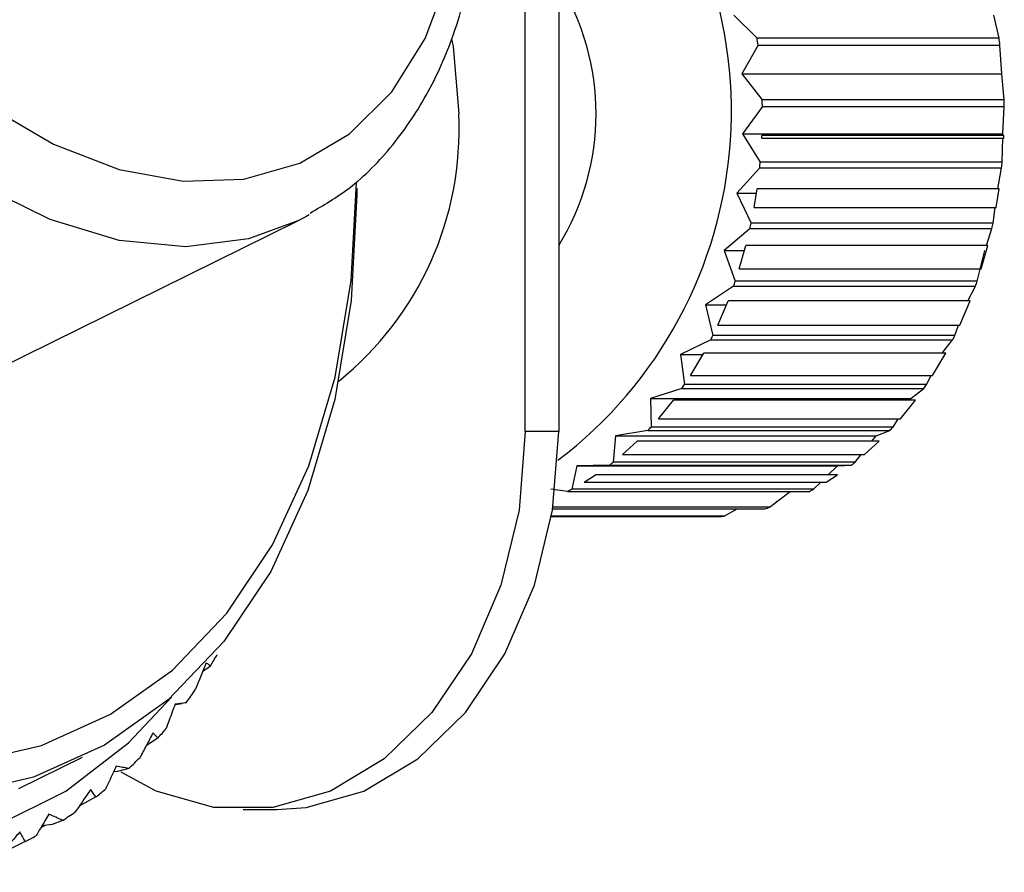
# Model space of a CAD drawing. Header units: millimetres. Extents: x 73 to 180, y 34 to 171.
# Tile 54 of 59: x 173.02 to 176.93, y 131.24 to 134.63. Entities that reach past the tile are written whole.
import ezdxf

# ---------------------------------------------------------------- set-up
doc = ezdxf.new("R2010")
doc.units = ezdxf.units.MM

msp = doc.modelspace()

# ---------------------------------------------------------------- linework, layer by layer
at = {"color": 7, "linetype": 'Continuous', "lineweight": 25}
for p, q in [((175.1626, 135.9769), (175.1626, 132.9919)), ((175.0293, 132.9919), (175.0293, 135.9112)), ((175.8572, 134.6438), (175.949, 134.5521)), ((176.9086, 134.5521), (176.8879, 134.6438)), ((176.9086, 134.5521), (175.949, 134.5521)), ((175.9527, 134.5249), (175.8879, 134.4102)), ((175.9527, 134.5249), (176.9123, 134.5249)), ((176.9195, 134.4102), (176.9123, 134.5249)), ((175.8879, 134.4102), (175.9695, 134.3069)), ((175.8879, 134.4102), (176.9195, 134.4102)), ((176.9291, 134.3069), (176.9195, 134.4102)), ((176.9291, 134.3069), (175.9695, 134.3069)), ((175.97, 134.2815), (175.8916, 134.1729)), ((175.97, 134.2815), (176.9296, 134.2815)), ((176.924, 134.1729), (176.9296, 134.2815)), ((175.8916, 134.1729), (175.9616, 134.0605)), ((175.8916, 134.1729), (176.924, 134.1729)), ((175.968, 134.1555), (175.9685, 134.1657)), ((175.968, 134.1555), (176.9276, 134.1555)), ((176.9281, 134.1657), (175.9685, 134.1657)), ((176.9212, 134.0605), (176.9235, 134.1555)), ((176.9238, 134.1657), (176.924, 134.1729)), ((176.9276, 134.1555), (176.9281, 134.1657)), ((175.9594, 134.0372), (175.8684, 133.9376)), ((175.9594, 134.0372), (176.919, 134.0372)), ((176.9212, 134.0605), (175.9616, 134.0605)), ((176.9044, 133.9549), (176.919, 134.0372)), ((175.9377, 133.881), (175.9495, 133.9549)), ((176.9091, 133.9549), (175.9495, 133.9549)), ((176.8973, 133.881), (176.9091, 133.9549)), ((175.8684, 133.9376), (175.9257, 133.8188)), ((175.8684, 133.9376), (175.9467, 133.9376)), ((175.9377, 133.881), (176.8973, 133.881)), ((176.8853, 133.8188), (176.8937, 133.881)), ((172.6665, 133.1067), (174.1276, 133.8274)), ((175.9211, 133.7975), (175.8188, 133.7097)), ((175.9211, 133.7975), (176.8807, 133.7975)), ((176.8853, 133.8188), (175.9257, 133.8188)), ((176.8585, 133.7293), (176.8807, 133.7975)), ((175.8786, 133.637), (175.9048, 133.7293)), ((176.8644, 133.7293), (175.9048, 133.7293)), ((176.8382, 133.637), (176.8644, 133.7293)), ((175.8188, 133.7097), (175.8625, 133.5876)), ((175.8188, 133.7097), (175.8992, 133.7097)), ((176.8221, 133.5876), (176.8521, 133.7097)), ((175.8786, 133.637), (176.8382, 133.637)), ((175.8558, 133.5683), (175.7439, 133.4946)), ((175.8558, 133.5683), (176.8155, 133.5683)), ((176.8221, 133.5876), (175.8625, 133.5876)), ((176.7852, 133.5096), (176.8155, 133.5683)), ((175.7439, 133.4946), (175.7737, 133.3722)), ((175.7439, 133.4946), (175.8277, 133.4946)), ((175.7935, 133.4139), (175.8341, 133.5096)), ((176.7937, 133.5096), (175.8341, 133.5096)), ((176.7531, 133.4139), (176.7937, 133.5096)), ((175.7935, 133.4139), (176.7531, 133.4139)), ((176.7333, 133.3722), (176.7484, 133.4139)), ((176.7333, 133.3722), (175.7737, 133.3722)), ((175.7651, 133.355), (175.6454, 133.2973)), ((175.7651, 133.355), (176.7247, 133.355)), ((176.6837, 133.3031), (176.7247, 133.355)), ((175.6454, 133.2973), (175.6615, 133.1779)), ((175.6454, 133.2973), (175.7344, 133.2973)), ((175.6855, 133.2145), (175.7378, 133.3031)), ((176.6975, 133.3031), (175.7378, 133.3031)), ((176.6451, 133.2145), (176.6975, 133.3031)), ((175.6855, 133.2145), (176.6451, 133.2145)), ((176.6211, 133.1779), (176.6389, 133.2145)), ((176.6211, 133.1779), (175.6615, 133.1779)), ((175.651, 133.1625), (175.5258, 133.1225)), ((175.651, 133.1625), (176.6106, 133.1625)), ((176.5594, 133.1225), (176.6106, 133.1625)), ((175.5258, 133.1225), (175.5285, 133.009)), ((175.5258, 133.1225), (176.5594, 133.1225)), ((175.5582, 133.0423), (175.6173, 133.1159)), ((176.5769, 133.1159), (175.6173, 133.1159)), ((176.5178, 133.0423), (176.5769, 133.1159)), ((176.5552, 133.1159), (176.5594, 133.1225)), ((175.5582, 133.0423), (176.5178, 133.0423)), ((176.4882, 133.009), (176.5091, 133.0423)), ((175.1626, 132.9919), (175.0293, 132.9919)), ((175.3878, 132.9742), (175.3781, 132.8696)), ((175.5161, 132.9957), (175.3878, 132.9742)), ((175.3878, 132.9742), (176.4211, 132.9742)), ((175.5161, 132.9957), (176.4757, 132.9957)), ((176.4882, 133.009), (175.5285, 133.009)), ((176.4042, 132.9531), (176.4211, 132.9742)), ((176.4211, 132.9742), (176.4757, 132.9957)), ((175.4157, 132.9003), (175.474, 132.9531)), ((176.4336, 132.9531), (175.474, 132.9531)), ((176.3753, 132.9003), (176.4336, 132.9531)), ((175.4157, 132.9003), (176.3753, 132.9003)), ((176.3377, 132.8696), (176.3621, 132.9003)), ((175.3636, 132.8585), (175.2346, 132.856)), ((175.3636, 132.8585), (176.3232, 132.8585)), ((176.3377, 132.8696), (175.3781, 132.8696)), ((176.2674, 132.856), (176.3232, 132.8585)), ((175.2346, 132.856), (175.2137, 132.7628)), ((175.2346, 132.856), (176.2674, 132.856)), ((175.2638, 132.791), (175.3088, 132.8195)), ((176.2684, 132.8195), (175.3088, 132.8195)), ((176.2234, 132.791), (176.2684, 132.8195)), ((176.2305, 132.8195), (176.2674, 132.856)), ((175.2638, 132.791), (176.2234, 132.791)), ((176.1733, 132.7628), (176.2018, 132.791)), ((175.197, 132.7542), (175.1309, 132.7627)), ((175.197, 132.7542), (176.1567, 132.7542)), ((176.1733, 132.7628), (175.2137, 132.7628)), ((175.9988, 132.6909), (176.0808, 132.7542)), ((175.139, 132.6855), (175.9801, 132.6855)), ((175.9988, 132.6909), (175.1398, 132.6909)), ((175.8185, 132.6556), (175.8696, 132.6855)), ((175.1338, 132.6539), (175.7976, 132.6539)), ((175.8185, 132.6556), (175.1341, 132.6556)), ((173.7809, 132.0611), (173.7497, 132.0387)), ((173.6404, 131.9085), (173.6683, 131.9127)), ((173.5725, 131.775), (173.5267, 131.7459)), ((173.0214, 131.5758), (173.2733, 131.7)), ((173.4572, 131.6546), (173.4126, 131.6433)), ((173.4126, 131.6433), (173.3968, 131.6412)), ((173.3264, 131.5418), (173.2604, 131.5049)), ((173.9109, 131.4919), (174.0442, 131.4919)), ((173.1241, 131.4287), (173.1081, 131.4197)), ((173.1527, 131.4321), (173.1126, 131.4273)), ((173.1941, 131.4486), (173.1527, 131.4321)), ((173.0464, 131.3652), (172.7946, 131.2427))]:
    msp.add_line(p, q, dxfattribs=at)
at = {"color": 1, "linetype": 'Continuous', "lineweight": 25, "flags": 128}
for points in [[(174.1276, 133.8274), (173.9323, 133.7558), (173.6836, 133.7244), (173.4189, 133.7501), (173.1448, 133.8323), (172.8679, 133.9688), (172.5952, 134.1564), (172.3333, 134.3905), (172.0887, 134.6652), (171.8674, 134.9739), (171.6748, 135.3089), (171.5157, 135.6619), (171.3941, 136.0243), (171.3128, 136.3872), (171.274, 136.7416), (171.2785, 137.0787), (171.3263, 137.3904), (171.4161, 137.6688), (171.5458, 137.9073), (171.7122, 138.0998), (171.9111, 138.2416), (171.9377, 138.2554)], [(172.4067, 134.725), (172.6457, 134.4835), (172.8985, 134.2841), (173.1584, 134.1321), (173.4187, 134.0314), (173.6727, 133.9845), (173.9138, 133.9927), (174.1358, 134.0559), (174.3329, 134.1722), (174.5, 134.3388), (174.6328, 134.5513), (174.7279, 134.8042)]]:
    msp.add_lwpolyline(points, dxfattribs=at)
at = {"color": 7, "linetype": 'Continuous', "lineweight": 25, "flags": 128}
for points in [[(174.3613, 133.9568), (174.3614, 133.9312), (174.3393, 133.5113), (174.2743, 133.1183), (174.1673, 132.7582), (174.0199, 132.4365), (173.8344, 132.1579), (173.6135, 131.9268), (173.3607, 131.7466), (173.0797, 131.6201), (172.7748, 131.5492), (172.4507, 131.535), (172.1122, 131.5776), (171.7645, 131.6765), (171.4128, 131.8302), (171.0626, 132.0362), (170.719, 132.2915), (170.3873, 132.5922), (170.0725, 132.9338), (169.7795, 133.3111), (169.5125, 133.7183), (169.2758, 134.1493), (169.0728, 134.5976), (168.9067, 135.0563)], [(168.6669, 134.6993), (168.8517, 134.2423), (169.0714, 133.7986), (169.323, 133.3749), (169.6028, 132.9772), (169.9065, 132.6114), (170.2299, 132.2829), (170.5682, 131.9963), (170.9165, 131.7559), (171.2697, 131.5652), (171.6226, 131.4269), (171.9701, 131.3432), (172.3071, 131.3151), (172.6287, 131.3432), (172.9303, 131.4269), (173.2074, 131.5652), (173.456, 131.7559), (173.6276, 131.9392)], [(169.2036, 134.6493), (169.4015, 134.2123), (169.6323, 133.7921), (169.8926, 133.395), (170.1783, 133.0272), (170.4852, 132.6941), (170.8086, 132.4009), (171.1436, 132.152), (171.4851, 131.9511), (171.828, 131.8013), (172.167, 131.7049), (172.497, 131.6633), (172.813, 131.6772), (173.1103, 131.7463), (173.3842, 131.8697), (173.6308, 132.0453), (173.8461, 132.2707), (174.027, 132.5422), (174.1707, 132.856), (174.275, 133.2071), (174.3384, 133.5902), (174.3598, 133.98)], [(174.7376, 134.55), (174.7432, 134.5189), (174.7656, 134.2519)], [(174.1727, 133.8511), (174.1589, 133.8436), (174.1276, 133.8274)], [(175.0293, 132.9919), (175.0049, 132.68), (174.9326, 132.3818), (174.8157, 132.1102), (174.6593, 131.8771), (174.4701, 131.6928), (174.2565, 131.5653), (174.0278, 131.5001), (173.794, 131.5001), (173.5653, 131.5653), (173.4269, 131.6396)], [(174.0442, 131.4919), (174.1611, 131.5001), (174.3898, 131.5653), (174.6034, 131.6928), (174.7925, 131.8771), (174.949, 132.1102), (175.0659, 132.3818), (175.1381, 132.68), (175.1626, 132.9919)]]:
    msp.add_lwpolyline(points, dxfattribs=at)
at = {"color": 7, "linetype": 'Continuous', "lineweight": 25}
for centre, radius, start, end in [((174.1075, 134.2636), 1.7397, 307.2025, 45.0754), ((174.3164, 134.2519), 0.9943, 328.3304, 31.6696), ((173.8898, 134.2587), 2.08, 7.3548, 8.1096), ((174.831, 134.2562), 2.0986, 7.3581, 8.1062), ((173.7903, 134.2512), 2.1799, 0.7972, 1.4641), ((174.7775, 134.2517), 2.1523, 0.7947, 1.4701), ((173.486, 134.1891), 1.2812, 308.8782, 2.8065), ((173.8396, 134.2512), 2.1306, 354.2354, 354.8663), ((174.821, 134.2491), 2.1087, 354.2322, 354.8696), ((173.9301, 134.237), 2.0389, 347.5526, 348.1642), ((174.876, 134.24), 2.0529, 347.5528, 348.1602), ((174.0715, 134.1969), 1.8918, 340.5936, 341.2102), ((174.9902, 134.2111), 1.9351, 340.6005, 341.2033), ((174.2293, 134.1301), 1.7203, 333.2186, 333.8611), ((175.2015, 134.1237), 1.7063, 333.22, 333.8677), ((174.4022, 134.028), 1.5194, 325.279, 325.9795), ((175.3706, 134.0221), 1.5088, 325.2727, 325.9782), ((174.5248, 133.9323), 1.3638, 316.6242, 317.3901), ((175.5118, 133.9068), 1.3263, 316.6133, 317.4009), ((174.663, 133.784), 1.1608, 307.1262, 308.0275), ((175.6272, 133.7778), 1.1531, 307.1261, 308.0334), ((174.7339, 133.6727), 1.0287, 296.7581, 297.7986), ((175.6949, 133.6702), 1.0258, 296.7545, 297.798), ((175.726, 133.5946), 0.944, 285.6098, 286.7967), ((175.7366, 133.5448), 0.8929, 273.9131, 275.2575), ((171.8759, 133.2145), 2.2269, 328.8047, 330.161), ((172.0134, 133.1265), 2.0636, 324.0662, 325.8761), ((172.142, 133.027), 1.901, 318.8047, 320.3147), ((172.216, 132.9578), 1.7997, 313.6038, 315.5885), ((172.2757, 132.8903), 1.7095, 307.9224, 309.5428), ((172.3006, 132.8562), 1.6672, 302.406, 304.4929), ((172.3141, 132.8335), 1.6409, 296.5085, 298.1727)]:
    msp.add_arc(centre, radius, start, end, dxfattribs=at)
for points, knots in [([(174.1762, 133.8584), (174.229, 133.8892), (174.351, 133.9604), (174.5092, 134.1244), (174.6517, 134.3361), (174.7587, 134.5852), (174.8296, 134.8659), (174.8607, 135.1732), (174.8563, 135.484), (174.8227, 135.6942), (174.8072, 135.7913)], [0, 0, 0, 0, 0.096984, 0.224108, 0.352335, 0.482735, 0.615324, 0.7494, 0.884159, 1, 1, 1, 1]), ([(173.7637, 132.0743), (173.7568, 132.0567), (173.743, 132.0215), (173.7289, 131.9864), (173.7218, 131.9689)], [0, 0, 0, 0, 0.499989, 1, 1, 1, 1]), ([(173.7809, 132.0611), (173.7781, 132.0634), (173.7725, 132.068), (173.7666, 132.0722), (173.7637, 132.0743)], [0, 0, 0, 0, 0.499971, 1, 1, 1, 1]), ([(173.6406, 131.9092), (173.6369, 131.8991), (173.6291, 131.878), (173.6172, 131.846), (173.609, 131.8241), (173.605, 131.8131)], [0, 0, 0, 0, 0.316329, 0.658144, 1, 1, 1, 1]), ([(173.6844, 131.9155), (173.6772, 131.9144), (173.6629, 131.9122), (173.6481, 131.9102), (173.6406, 131.9092)], [0, 0, 0, 0, 0.4999786, 1, 1, 1, 1]), ([(173.5532, 131.7967), (173.5447, 131.7803), (173.5277, 131.7474), (173.5103, 131.7148), (173.5016, 131.6984)], [0, 0, 0, 0, 0.499982, 1, 1, 1, 1]), ([(173.5725, 131.775), (173.5693, 131.7787), (173.563, 131.7861), (173.5564, 131.7932), (173.5532, 131.7967)], [0, 0, 0, 0, 0.499965, 1, 1, 1, 1]), ([(173.4076, 131.664), (173.403, 131.6543), (173.3935, 131.6342), (173.379, 131.6035), (173.369, 131.5825), (173.3641, 131.572)], [0, 0, 0, 0, 0.316325, 0.658147, 1, 1, 1, 1]), ([(173.4572, 131.6546), (173.449, 131.6561), (173.4328, 131.6591), (173.416, 131.6624), (173.4076, 131.664)], [0, 0, 0, 0, 0.499979, 1, 1, 1, 1]), ([(173.3057, 131.5719), (173.2957, 131.5569), (173.2755, 131.5268), (173.255, 131.497), (173.2448, 131.482)], [0, 0, 0, 0, 0.499986, 1, 1, 1, 1]), ([(173.3264, 131.5418), (173.323, 131.5469), (173.3163, 131.5571), (173.3092, 131.567), (173.3057, 131.5719)], [0, 0, 0, 0, 0.499972, 1, 1, 1, 1]), ([(173.1401, 131.4737), (173.1347, 131.4646), (173.1234, 131.4457), (173.1063, 131.4168), (173.0946, 131.397), (173.0888, 131.387)], [0, 0, 0, 0, 0.316333, 0.658141, 1, 1, 1, 1]), ([(173.1941, 131.4486), (173.1852, 131.4527), (173.1675, 131.4609), (173.1493, 131.4694), (173.1401, 131.4737)], [0, 0, 0, 0, 0.499982, 1, 1, 1, 1]), ([(173.0253, 131.4034), (173.0137, 131.39), (172.9906, 131.3632), (172.9672, 131.3365), (172.9554, 131.3232)], [0, 0, 0, 0, 0.499987, 1, 1, 1, 1]), ([(173.0464, 131.3652), (173.043, 131.3716), (173.0361, 131.3845), (173.0289, 131.3971), (173.0253, 131.4034)], [0, 0, 0, 0, 0.499973, 1, 1, 1, 1])]:
    msp.add_open_spline(points, degree=3, knots=knots, dxfattribs=at)

doc.saveas('drawing.dxf')
